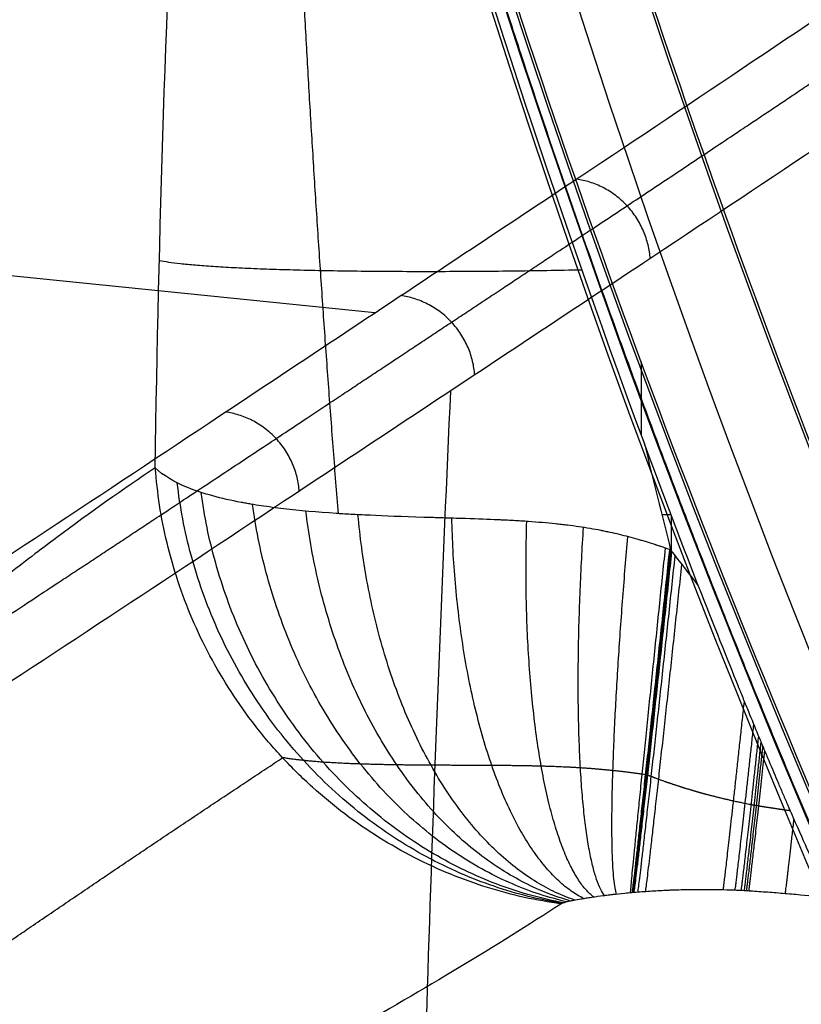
# Model space of a CAD drawing. Header units: millimetres. Extents: x -291 to 291, y -234 to 334.
# Tile 5 of 256: x -235 to -216, y -94 to -71. Entities that reach past the tile are written whole.
import ezdxf

# ---------------------------------------------------------------- set-up
doc = ezdxf.new("R2010")
doc.units = ezdxf.units.MM
doc.layers.add('Layer 01', color=7, linetype='Continuous', true_color=0x000000)

msp = doc.modelspace()

# ---------------------------------------------------------------- linework, layer by layer
at = {"layer": 'Layer 01', "color": 254, "true_color": 0xcad1ee}
for p, q in [((-226.2669477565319, -78.11988578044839, 511.1412915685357), (-248.7526860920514, -75.83504811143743, 511.5341873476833)), ((-219.2781924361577, -82.88549445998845, 419.5656592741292), (-219.49459223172, -82.88549445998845, 419.5656592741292)), ((-219.2708800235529, -83.73967382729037, 419.6118310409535), (-219.2708800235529, -82.9047568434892, 419.5667004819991))]:
    msp.add_line(p, q, dxfattribs=at)
at = {"layer": 'Layer 01', "color": 254, "true_color": 0xcad1ee, "extrusion": (0, -0.05397515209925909, -0.998542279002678)}
msp.add_arc((0, 22.30047663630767, -446.48029243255), 234.5, 90.00000000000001, 270, dxfattribs=at)
at = {"layer": 'Layer 01', "color": 254, "true_color": 0xcad1ee, "extrusion": (0, -0.0539751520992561, -0.9985422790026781)}
msp.add_arc((1.77635683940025e-14, 22.3004766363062, -429.9802924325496), 234.4999999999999, 90.00000000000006, 270.0000000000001, dxfattribs=at)
at = {"layer": 'Layer 01', "color": 254, "true_color": 0xcad1ee, "extrusion": (0, -0.0539751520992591, -0.998542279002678)}
msp.add_arc((0, 22.30047663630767, -413.48029243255), 234.5, 90.00000000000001, 270, dxfattribs=at)
at = {"layer": 'Layer 01', "color": 254, "true_color": 0xcad1ee, "extrusion": (0, -0.0539751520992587, -0.998542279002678)}
msp.add_arc((0, 22.30047663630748, -449.48029243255), 231.5000000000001, 90.00000000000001, 270, dxfattribs=at)
at = {"layer": 'Layer 01', "color": 254, "true_color": 0xcad1ee, "extrusion": (0, 0.053975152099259, 0.998542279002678)}
msp.add_arc((0, 22.30047663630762, 411.48029243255), 232.5, 270, 90, dxfattribs=at)
at = {"layer": 'Layer 01', "color": 254, "true_color": 0xcad1ee, "extrusion": (2.012279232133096e-16, -0.05397515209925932, -0.9985422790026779)}
msp.add_arc((1.190135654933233e-14, 22.30047663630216, -411.4802924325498), 210.0000000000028, 150.0188585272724, 29.98114147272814, dxfattribs=at)
at = {"layer": 'Layer 01', "color": 254, "true_color": 0xcad1ee, "extrusion": (0, -0.05397515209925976, -0.9985422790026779)}
for centre, radius, start, end in [((0, 22.30047663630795, -411.4802924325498), 210, 150.0188585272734, 29.98114147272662), ((0, 22.30047663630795, -413.4802924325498), 208, 150.126089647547, 29.87391035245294)]:
    msp.add_arc(centre, radius, start, end, dxfattribs=at)
at = {"layer": 'Layer 01', "color": 254, "true_color": 0xcad1ee, "extrusion": (9.714451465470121e-17, -0.05397515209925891, -0.998542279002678)}
msp.add_arc((1.203606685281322e-14, 22.30047663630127, -443.48029243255), 208.0000000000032, 150.1260896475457, 29.87391035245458, dxfattribs=at)
at = {"layer": 'Layer 01', "color": 254, "true_color": 0xcad1ee, "extrusion": (0, -0.05397515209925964, -0.9985422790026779)}
msp.add_arc((0, 22.30047663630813, -428.4802924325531), 207.9999999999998, 150.1260896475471, 29.87391035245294, dxfattribs=at)
at = {"layer": 'Layer 01', "color": 254, "true_color": 0xcad1ee, "extrusion": (4.996003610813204e-16, -0.05397515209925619, -0.9985422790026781)}
msp.add_arc((-1.801397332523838e-14, 22.30047663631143, -444.4802924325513), 206.9999999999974, 150.1804973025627, 29.81950269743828, dxfattribs=at)
at = {"layer": 'Layer 01', "color": 254, "true_color": 0xcad1ee, "extrusion": (0, -0.05397515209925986, -0.9985422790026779)}
msp.add_arc((0, 22.30047663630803, -444.4802924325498), 207, 150.180497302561, 29.81950269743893, dxfattribs=at)
at = {"layer": 'Layer 01', "color": 254, "true_color": 0xcad1ee, "extrusion": (-3.816391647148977e-16, 0.05397515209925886, 0.998542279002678)}
msp.add_arc((-3.295574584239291e-14, 22.30047663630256, 413.48029243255), 208.0000000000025, 150.1260896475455, 29.87391035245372, dxfattribs=at)
at = {"layer": 'Layer 01', "color": 254, "true_color": 0xcad1ee, "extrusion": (1.093916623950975e-14, -0.05397515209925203, -0.9985422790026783)}
msp.add_arc((1.173974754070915e-11, 22.30047663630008, -446.4802924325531), 234.5000000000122, 155.0384351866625, 162.6492031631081, dxfattribs=at)
at = {"layer": 'Layer 01', "color": 254, "true_color": 0xcad1ee, "extrusion": (-9.467426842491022e-14, -0.05397515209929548, -0.998542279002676)}
msp.add_arc((1.310284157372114e-11, 22.3004766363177, -449.4802924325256), 231.5000000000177, 155.66084598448, 162.1435914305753, dxfattribs=at)
at = {"layer": 'Layer 01', "color": 254, "true_color": 0xcad1ee, "extrusion": (-2.112230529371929e-12, -0.05397515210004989, -0.9985422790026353)}
msp.add_arc((-3.569408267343e-10, 22.30047663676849, -414.4802924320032), 234.499999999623, 158.8042265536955, 159.6793180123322, dxfattribs=at)
at = {"layer": 'Layer 01', "color": 254, "true_color": 0xcad1ee}
for points, degree in [([(-228.7524959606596, -63.09609714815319, 425.2844560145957), (-242.5721959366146, -71.71182821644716, 483.7959564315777), (-255.906262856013, -80.39561818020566, 542.4077909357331), (-268.733241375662, -89.15047389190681, 601.1243923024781)], 3), ([(-225.2657533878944, -64.9496696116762, 418.7919856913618), (-223.8732779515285, -69.76305044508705, 418.9214806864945), (-222.1338023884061, -75.20517808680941, 419.1505078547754), (-219.9055737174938, -81.21341590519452, 419.4752768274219)], 3), ([(-270.8790691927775, -91.28715001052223, 600.3370378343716), (-258.0559920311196, -82.4807005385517, 541.6170844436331), (-244.7230288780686, -73.74506411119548, 482.9988473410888), (-230.9032486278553, -65.07822066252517, 424.4846087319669)], 3), ([(-231.4458714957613, -81.77593886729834, 428.77787626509), (-231.3631093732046, -76.2119393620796, 427.3471974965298), (-231.1822661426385, -70.64496339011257, 425.9160241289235), (-230.9032486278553, -65.07822066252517, 424.4846087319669)], 3), ([(-219.9850104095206, -79.27169480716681, 451.4170343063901), (-219.9850104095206, -80.13529649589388, 435.4403716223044), (-219.9850104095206, -80.99889818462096, 419.4637089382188)], 2), ([(-225.3012590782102, -105.0119826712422, 521.1176295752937), (-225.1376314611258, -96.66532841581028, 517.7238116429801), (-224.8606062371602, -88.31173440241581, 514.3574411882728), (-224.4726232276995, -79.95668783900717, 511.0183143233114)], 3), ([(-219.9055737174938, -81.21341590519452, 419.4752768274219), (-219.701817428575, -82.0490932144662, 419.5204484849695), (-219.4957577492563, -82.88410956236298, 419.5655844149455), (-219.2873946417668, -83.7184649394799, 419.6106846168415)], 3), ([(-219.2873946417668, -83.7184649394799, 419.6106846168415), (-219.0696012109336, -83.99812962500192, 419.6258015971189), (-218.8528937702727, -84.27785131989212, 419.6409216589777), (-218.636186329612, -84.5575730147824, 419.6560417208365)], 3)]:
    msp.add_open_spline(points, degree=degree, dxfattribs=at)
for points, weights, degree in [([(-230.2919632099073, -63.57008047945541, 424.8510588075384), (-244.2115380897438, -72.25341781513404, 483.7029278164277), (-257.5632656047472, -80.9587842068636, 542.3355934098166), (-270.3312831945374, -89.67883080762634, 600.6965109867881)], [0.8260967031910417, 0.821338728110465, 0.8164785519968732, 0.8115011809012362], 3), ([(-228.2211519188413, -64.94256899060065, 420.2225750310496), (-227.9699207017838, -70.9262167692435, 420.8856350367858), (-227.6071002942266, -76.89771916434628, 421.5484725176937), (-227.1330053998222, -82.85685466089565, 422.2112888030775)], [0.8923647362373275, 0.8923311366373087, 0.8922894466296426, 0.8922395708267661], 3), ([(-214.3222058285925, -94.04987073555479, 436.3488279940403), (-220.5971861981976, -79.93840946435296, 435.5860478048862), (-224.9622142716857, -65.12638584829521, 434.7853994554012)], [0.9982023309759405, 0.9960936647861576, 0.9983111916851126], 2), ([(-219.7696895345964, -76.8383639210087, 490.0010136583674), (-219.8920833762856, -75.18900810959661, 490.2187437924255), (-221.5119417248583, -74.96309165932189, 489.8904421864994)], [0.999999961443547, 0.767939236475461, 1.00000062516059], 2), ([(-231.3478462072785, -76.88151445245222, 427.5194081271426), (-229.4763847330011, -77.26448137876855, 419.6478445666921), (-221.3870760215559, -77.10139885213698, 419.2644884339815)], [0.9999996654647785, 0.7925317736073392, 0.9846654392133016], 2), ([(-223.909076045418, -79.58311092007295, 508.5004742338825), (-224.0339253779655, -77.9366401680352, 508.7170947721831), (-225.65089745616, -77.7109997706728, 508.3886659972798)], [0.9999999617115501, 0.7684706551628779, 0.999999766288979], 2), ([(-228.0468455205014, -82.32772616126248, 526.9990656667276), (-228.1742946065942, -80.68429495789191, 527.2147122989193), (-229.7884856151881, -80.45909840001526, 526.8871657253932)], [1.000000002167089, 0.7690253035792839, 1.000000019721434], 2), ([(-221.8769311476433, -92.07155067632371, 429.440341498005), (-230.7548534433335, -90.8256166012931, 427.5959997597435), (-231.4458714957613, -81.77593886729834, 428.77787626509)], [1, 0.7687019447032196, 1], 2), ([(-221.8504943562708, -92.05748181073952, 429.3424418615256), (-229.9195644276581, -90.71526701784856, 426.4471476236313), (-230.9299119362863, -82.1297287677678, 427.1967421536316)], [0.999992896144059, 0.7850182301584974, 1.000012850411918], 2), ([(-221.8180717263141, -92.0445935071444, 429.2477659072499), (-229.2302735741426, -90.64376385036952, 425.6120622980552), (-230.3652660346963, -82.35675250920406, 426.0103534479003)], [0.9999922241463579, 0.795259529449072, 1.000008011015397], 2), ([(-221.7398793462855, -92.02117137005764, 429.0639858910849), (-228.0270768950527, -90.55294703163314, 424.3492714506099), (-229.1549615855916, -82.63971916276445, 424.2017289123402)], [1.000010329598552, 0.8073525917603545, 1.000002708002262], 2), ([(-221.648419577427, -91.99992046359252, 428.8847606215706), (-226.9440384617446, -90.50060019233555, 423.3866669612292), (-227.8944546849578, -82.79754965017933, 422.857237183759)], [1.000005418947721, 0.8130522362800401, 1.000006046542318], 2), ([(-221.5490532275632, -91.98058226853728, 428.7118482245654), (-225.9619485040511, -90.47362695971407, 422.6330483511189), (-226.6648100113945, -82.88359723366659, 421.8624632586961)], [1.000000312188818, 0.8147194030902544, 1.000017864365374], 2), ([(-221.3347980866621, -91.94500427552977, 428.3745981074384), (-224.2606901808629, -90.4668230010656, 421.5584309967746), (-224.4503555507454, -82.9652248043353, 420.6118317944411)], [1.00000047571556, 0.8112675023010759, 0.9999860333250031], 2), ([(-221.1034729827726, -91.9103465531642, 428.0323145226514), (-222.895252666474, -90.49336166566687, 420.8820647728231), (-222.6834798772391, -83.04214475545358, 419.9995054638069)], [1.000000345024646, 0.8039406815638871, 0.9999908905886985], 2), ([(-220.8505420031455, -91.87520844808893, 427.6740925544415), (-221.8160044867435, -90.53390306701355, 420.4602329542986), (-221.3432697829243, -83.18443585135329, 419.7302728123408)], [1.000007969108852, 0.7961776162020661, 0.9999954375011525], 2), ([(-220.565417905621, -91.84057084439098, 427.2991953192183), (-220.9270111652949, -90.58063935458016, 420.1893549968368), (-220.2968015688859, -83.40042056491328, 419.6278387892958)], [1.000022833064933, 0.7890273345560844, 0.9999982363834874], 2), ([(-220.2359059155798, -91.8088333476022, 426.9141579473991), (-220.1327933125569, -90.63147320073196, 420.0053600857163), (-219.4091099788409, -83.67107383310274, 419.6085980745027)], [0.9999938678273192, 0.7823550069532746, 1.000037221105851], 2), ([(-220.1923587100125, -91.80507736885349, 426.865821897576), (-220.0403656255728, -90.63774303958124, 419.986975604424), (-219.3087334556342, -83.7075926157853, 419.6101107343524)], [0.9999821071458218, 0.7815621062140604, 1.000073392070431], 2), ([(-220.1814992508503, -91.80415393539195, 426.8538449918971), (-220.0193195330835, -90.63963187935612, 419.9850347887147), (-219.2864433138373, -83.71967733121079, 419.6107501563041)], [0.9999830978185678, 0.7814377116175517, 0.9999882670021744], 2), ([(-220.1706151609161, -91.80323221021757, 426.8418630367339), (-220.0086995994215, -90.6406111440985, 419.9841623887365), (-219.2770090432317, -83.73180199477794, 419.611405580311)], [0.9999839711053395, 0.7814140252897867, 1.000034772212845], 2), ([(-220.1487738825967, -91.80139587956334, 426.8178960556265), (-219.9873887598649, -90.64259462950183, 419.982457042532), (-219.2580742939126, -83.75612329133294, 419.612720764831)], [0.9999862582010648, 0.781367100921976, 1.000126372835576], 2), ([(-220.0603748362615, -91.79414168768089, 426.7219290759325), (-219.9011373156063, -90.65081620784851, 419.9764294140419), (-219.1814236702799, -83.85464859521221, 419.6180532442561)], [0.9999978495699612, 0.7811948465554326, 1.000459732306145], 2), ([(-219.8780045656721, -91.78017007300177, 426.5297266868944), (-219.7231651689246, -90.66849358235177, 419.9692335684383), (-219.0231977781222, -84.05833372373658, 419.6290834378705)], [1.000013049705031, 0.7809658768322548, 1.000903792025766], 2), ([(-218.0474304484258, -91.73906944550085, 425.1770085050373), (-217.9545677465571, -91.0723225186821, 421.2430933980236), (-217.5486707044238, -87.29460898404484, 420.0212132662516)], [1.000000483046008, 0.8247974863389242, 0.9304658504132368], 2), ([(-217.7668233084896, -91.74770562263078, 425.0565126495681), (-217.6833151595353, -91.1481223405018, 421.5189059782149), (-217.3261162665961, -87.83797217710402, 420.1785890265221)], [0.9999999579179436, 0.8363794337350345, 0.9177227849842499], 2), ([(-217.6223894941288, -91.75349298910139, 425.0022963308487), (-217.5435799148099, -91.1876450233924, 421.6637346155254), (-217.2112861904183, -88.11591747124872, 420.2757649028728)], [0.9999999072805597, 0.842706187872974, 0.911798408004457], 2), ([(-217.5492046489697, -91.75699742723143, 424.9781519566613), (-217.4728092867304, -91.20865902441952, 421.7386130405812), (-217.153040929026, -88.25666823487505, 420.3298468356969)], [1.000076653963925, 0.8460045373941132, 0.9089874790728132], 2), ([(-217.4965526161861, -91.76018342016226, 424.9646458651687), (-217.4217519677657, -91.22313361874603, 421.7956477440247), (-217.1109800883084, -88.35712725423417, 420.3722732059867)], [1.000006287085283, 0.8485049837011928, 0.9070108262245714], 2), ([(-217.4427398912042, -91.76373561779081, 424.952564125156), (-217.3696111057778, -91.23867557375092, 421.8546512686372), (-217.0679636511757, -88.45981334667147, 420.4176288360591)], [0.999999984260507, 0.8510827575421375, 0.9050815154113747], 2), ([(-232.4787163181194, -98.13092463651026, 471.1279115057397), (-240.0684655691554, -97.07201178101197, 469.587457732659), (-240.8168284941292, -89.35323106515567, 470.5667253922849)], [1.000000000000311, 0.7752575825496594, 0.9999999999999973], 2), ([(-216.5827367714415, -91.82775415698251, 424.801639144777), (-216.5364209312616, -91.4952273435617, 422.8392550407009), (-216.3784840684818, -90.07450250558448, 421.4535178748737)], [1.0000129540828, 0.8973154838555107, 0.8911106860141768], 2)]:
    msp.add_rational_spline(points, weights, degree=degree, dxfattribs=at)
for points, knots in [([(-246.6049243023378, -91.41442396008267, 600.8274786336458), (-243.7712302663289, -89.60816762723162, 588.5994241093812), (-240.9485471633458, -87.80037252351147, 576.3691199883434), (-235.3859002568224, -84.17322234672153, 551.8916117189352), (-232.6418557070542, -82.35443755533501, 539.6452412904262), (-228.5331273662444, -79.62523481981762, 521.2741863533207), (-227.1643603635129, -78.71538750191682, 515.1503360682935), (-224.4231390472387, -76.89620816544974, 502.9033888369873), (-223.0513895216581, -75.9867776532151, 496.7801478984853), (-218.9463039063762, -73.25706584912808, 478.4083487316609), (-216.2262488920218, -71.43492853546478, 466.1570771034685), (-213.5391973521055, -69.60817900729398, 453.8990626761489)], [0, 0, 0, 0, 38.04361075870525, 38.04361075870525, 76.0872215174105, 76.0872215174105, 95.10902689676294, 95.10902689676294, 114.1308322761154, 114.1308322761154, 152.1744430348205, 152.1744430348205, 152.1744430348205, 152.1744430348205]), ([(-211.7946917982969, -71.4888439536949, 454.0007200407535), (-214.4823114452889, -73.31350251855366, 466.2608785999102), (-217.2029585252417, -75.1337902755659, 478.5144211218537), (-221.308954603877, -77.86061747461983, 496.8896399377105), (-222.6810117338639, -78.76907937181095, 503.0140263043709), (-225.4228344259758, -80.58650949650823, 515.2632359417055), (-226.7919105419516, -81.49536303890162, 521.3882302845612), (-230.9016022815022, -84.22121298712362, 539.7627683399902), (-233.6463147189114, -86.03762651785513, 552.0114847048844), (-239.2101408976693, -89.66150480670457, 576.4932673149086), (-242.0333402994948, -91.46826430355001, 588.7255161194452), (-244.8675103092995, -93.27392053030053, 600.9554280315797)], [-152.1983358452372, -152.1983358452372, -152.1983358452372, -152.1983358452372, -114.1487518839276, -114.1487518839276, -95.12395990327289, -95.12395990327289, -76.09916792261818, -76.09916792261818, -38.04958396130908, -38.04958396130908, 0, 0, 0, 0]), ([(-231.4458714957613, -81.77593886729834, 428.77787626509), (-232.201634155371, -82.28212447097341, 432.0883884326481), (-232.9745527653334, -82.82933797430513, 435.4868915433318), (-234.1586372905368, -83.71159769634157, 440.7168543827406), (-234.7568543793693, -84.16808719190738, 443.3648882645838), (-235.4653461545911, -84.72752171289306, 446.5121576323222), (-235.822204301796, -85.01395262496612, 448.1002736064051), (-236.0012825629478, -85.15884621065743, 448.8979528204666), (-236.0909835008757, -85.23171249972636, 449.2976978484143), (-236.1358743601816, -85.26825051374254, 449.4977967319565), (-236.1583298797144, -85.28654573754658, 449.5979027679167), (-236.1679558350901, -85.2943921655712, 449.6408174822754), (-236.1743736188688, -85.29962436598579, 449.6694299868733), (-236.1779722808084, -85.30255876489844, 449.6854743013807), (-236.9026716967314, -85.89357500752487, 452.9165380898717), (-237.6504886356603, -86.52533809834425, 456.2647143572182), (-238.8099212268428, -87.53746437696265, 461.4817854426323), (-239.3990620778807, -88.0596476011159, 464.1390231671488), (-240.102600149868, -88.69704849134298, 467.3244291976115), (-240.4583834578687, -89.02279253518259, 468.9384647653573), (-240.6372739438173, -89.18742504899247, 469.7508167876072), (-240.7269682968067, -89.27018137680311, 470.1583264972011), (-240.771877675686, -89.31166955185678, 470.3624147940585), (-240.7943479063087, -89.33244114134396, 470.4645423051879), (-240.8055869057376, -89.34283381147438, 470.5156269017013), (-240.8104044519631, -89.34728928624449, 470.5375247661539), (-240.8136163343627, -89.35025993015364, 470.5521243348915), (-240.8155195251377, -89.3520202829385, 470.5607753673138), (-241.4870206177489, -89.97315156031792, 473.6131381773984), (-242.2012497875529, -90.6477466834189, 476.8729833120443), (-243.3369777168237, -91.74151391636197, 482.0832883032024), (-243.920933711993, -92.30886560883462, 484.7685760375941), (-244.629968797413, -93.00655850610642, 488.0417430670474), (-244.9913704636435, -93.36434549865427, 489.7134219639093), (-245.1737854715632, -93.54547347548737, 490.5580368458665), (-245.2654206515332, -93.63659600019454, 490.9825383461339), (-245.3113450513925, -93.68229688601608, 491.195337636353), (-245.3343339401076, -93.70518223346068, 491.3018744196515), (-245.3458350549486, -93.71663363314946, 491.3551770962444), (-245.3507655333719, -93.72154324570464, 491.3780284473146), (-245.3540528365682, -93.72481673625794, 491.3932643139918), (-245.3560800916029, -93.72683554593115, 491.4026602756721), (-245.6800348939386, -94.04944871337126, 492.9041452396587), (-246.0280192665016, -94.39787722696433, 494.5200751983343), (-246.5874948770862, -94.96108803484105, 497.1245024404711), (-246.8766063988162, -95.25283532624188, 498.4718493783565), (-247.230200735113, -95.61094580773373, 500.1227621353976), (-247.4110581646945, -95.79443439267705, 500.9679737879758), (-247.5025001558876, -95.88728685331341, 501.3955188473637), (-247.5484742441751, -95.93399010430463, 501.6105262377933), (-247.571524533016, -95.95741098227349, 501.7183386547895), (-247.5830654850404, -95.96913873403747, 501.77232204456), (-247.5888399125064, -95.9750069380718, 501.7993330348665), (-247.5917281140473, -95.97794212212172, 501.8128433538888), (-247.5929661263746, -95.97920029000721, 501.8186345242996), (-247.5937915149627, -95.98003912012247, 501.8224955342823), (-247.5945511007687, -95.98081108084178, 501.8260487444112), (-247.6620712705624, -96.04943143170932, 502.1418967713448), (-247.8814469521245, -96.2726694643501, 503.1677518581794), (-248.4367871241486, -96.83941396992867, 505.7723801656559), (-248.6595901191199, -97.06697469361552, 506.818235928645), (-249.0499198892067, -97.46624773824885, 508.6535839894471), (-249.2591139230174, -97.6803670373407, 509.6378996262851), (-249.5276122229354, -97.9555073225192, 510.9029167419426), (-249.6679552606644, -98.09940958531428, 511.5645911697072), (-249.7396482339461, -98.17294355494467, 511.9027203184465), (-249.7758748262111, -98.21010622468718, 512.0736079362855), (-249.7940831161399, -98.22878647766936, 512.159507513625), (-249.803211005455, -98.23815133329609, 512.2025712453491), (-249.8071280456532, -98.24217014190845, 512.2210515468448), (-249.8097405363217, -98.24485052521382, 512.2333771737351), (-249.8114558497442, -98.24661043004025, 512.2414700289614), (-250.73280070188, -99.19191137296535, 516.5884033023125), (-251.5569467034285, -100.0380847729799, 520.4978887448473), (-252.6525411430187, -101.1603623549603, 525.7114175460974), (-252.9942927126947, -101.5099575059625, 527.3408127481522), (-253.47214610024, -101.9976410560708, 529.6221421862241), (-253.7023784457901, -102.2323054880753, 530.7221162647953), (-253.9558452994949, -102.4900278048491, 531.9341927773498), (-254.0788033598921, -102.6148766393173, 532.5224223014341), (-254.1393396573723, -102.6762980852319, 532.812084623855), (-254.1693722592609, -102.7067580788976, 532.9558026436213), (-254.1843296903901, -102.7219253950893, 533.0273833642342), (-254.1917936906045, -102.7294933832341, 533.0631041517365), (-254.1955220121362, -102.7332734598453, 533.0809471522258), (-254.1971190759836, -102.7348926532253, 533.0885904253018), (-254.198183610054, -102.7359719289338, 533.0936851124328), (-254.1984672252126, -102.7362594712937, 533.0950424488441), (-254.9986398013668, -103.5474993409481, 536.9245534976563), (-255.7595155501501, -104.3109344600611, 540.5782335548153), (-256.8446517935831, -105.3857090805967, 545.8002406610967), (-257.373172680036, -105.9055018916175, 548.3466166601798), (-257.965516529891, -106.4811672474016, 551.20421661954), (-258.2556600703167, -106.7613138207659, 552.6047149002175), (-258.3992293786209, -106.8994660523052, 553.297887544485), (-258.4706389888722, -106.9680619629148, 553.6427046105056), (-258.5062501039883, -107.0022398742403, 553.8146708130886), (-258.5240322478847, -107.0192988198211, 553.9005433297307), (-258.5316481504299, -107.026603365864, 553.937322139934), (-258.5367243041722, -107.0314716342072, 553.9618360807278), (-258.5388162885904, -107.0334778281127, 553.9719388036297), (-259.3053181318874, -107.7684800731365, 557.6735917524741), (-260.0472830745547, -108.4641584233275, 561.262252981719), (-261.1289866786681, -109.4530857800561, 566.4971104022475), (-261.6620259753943, -109.9339019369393, 569.0775058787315), (-262.2704548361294, -110.4709941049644, 572.0231079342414), (-262.5713331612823, -110.7335780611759, 573.4796880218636), (-262.7209415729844, -110.8633798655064, 574.2039220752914), (-262.7955384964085, -110.927908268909, 574.5650250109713), (-262.8327851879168, -110.9600793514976, 574.7453229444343), (-262.851395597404, -110.9761416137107, 574.8354085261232), (-262.8593687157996, -110.9830204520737, 574.874003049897), (-262.8646835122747, -110.9876052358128, 574.8997297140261), (-262.867055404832, -110.9896511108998, 574.9112110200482), (-264.3762912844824, -112.2912582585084, 582.2167570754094), (-265.8241842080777, -113.4476002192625, 589.2191544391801), (-267.218419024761, -114.4617591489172, 595.9315521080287)], [0, 0, 0, 0, 10.87939606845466, 10.87939606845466, 16.31909410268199, 19.03894311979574, 20.3988676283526, 21.07882988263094, 21.41881100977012, 21.58880157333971, 21.6737968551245, 21.71629449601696, 21.71629449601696, 21.75879213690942, 21.75879213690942, 32.63818820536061, 32.63818820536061, 38.07788623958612, 40.79773525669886, 42.15765976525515, 42.83762201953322, 43.17760314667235, 43.3475937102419, 43.43258899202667, 43.47508663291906, 43.49633545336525, 43.49633545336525, 43.51758427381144, 43.51758427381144, 54.3969803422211, 54.3969803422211, 59.83667837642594, 62.55652739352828, 63.91645190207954, 64.59641415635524, 64.93639528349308, 65.10638584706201, 65.19138112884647, 65.23387876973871, 65.25512759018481, 65.25512759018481, 65.27637641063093, 65.27637641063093, 70.71607444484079, 70.71607444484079, 73.4359234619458, 74.7958479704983, 75.47581022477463, 75.81579135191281, 75.98578191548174, 76.07077719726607, 76.11327483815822, 76.13452365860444, 76.14514806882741, 76.15046027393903, 76.15046027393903, 76.15577247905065, 76.15577247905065, 81.59547051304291, 81.59547051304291, 84.31531953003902, 84.31531953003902, 85.67524403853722, 86.3552062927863, 86.69518741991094, 86.86517798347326, 86.95017326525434, 86.99267090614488, 87.01391972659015, 87.02454413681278, 87.02454413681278, 87.03516854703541, 87.03516854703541, 97.91456461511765, 97.91456461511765, 103.3542626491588, 103.3542626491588, 106.0741116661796, 107.4340361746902, 108.1139984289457, 108.4539795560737, 108.6239701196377, 108.7089654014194, 108.7514630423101, 108.7727118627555, 108.7833362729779, 108.7833362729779, 108.7939606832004, 108.7939606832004, 119.6733567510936, 119.6733567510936, 125.11305478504, 127.8329038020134, 129.1928283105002, 129.8727905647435, 130.2127716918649, 130.3827622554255, 130.4677575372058, 130.5102551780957, 130.5102551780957, 130.5527528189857, 130.5527528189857, 141.4321488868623, 141.4321488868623, 146.8718469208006, 149.5916959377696, 150.9516204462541, 151.6315827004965, 151.9715638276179, 152.1415543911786, 152.2265496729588, 152.2690473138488, 152.2690473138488, 152.3115449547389, 152.3115449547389, 174.0703370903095, 174.0703370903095, 174.0703370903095, 174.0703370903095]), ([(-219.2873946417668, -83.7184649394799, 419.6106846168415), (-219.2898328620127, -83.71432212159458, 419.6104606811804), (-219.3219863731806, -83.70151846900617, 419.6096788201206), (-219.4149592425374, -83.6689495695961, 419.6084988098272), (-219.4534097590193, -83.65586487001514, 419.6081210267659), (-219.5223030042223, -83.63287651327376, 419.6078369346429), (-219.5595541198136, -83.62054189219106, 419.6077671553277), (-219.6079285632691, -83.60467537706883, 419.6078862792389), (-219.6333453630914, -83.59637232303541, 419.6080065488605), (-219.6445018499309, -83.59273454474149, 419.6080722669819), (-219.6519980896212, -83.59029172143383, 419.6081193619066), (-219.6574740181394, -83.58850863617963, 419.6081565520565), (-219.7270442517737, -83.56586404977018, 419.6086481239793), (-219.8271779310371, -83.5342126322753, 419.6100999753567), (-219.9421386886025, -83.4995429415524, 419.6130336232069), (-219.9910079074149, -83.48516879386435, 419.6145512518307), (-220.0234984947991, -83.47569372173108, 419.6156202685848), (-220.0376020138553, -83.47161104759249, 419.616106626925), (-220.2018852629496, -83.42453364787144, 419.6221209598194), (-220.4212900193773, -83.36677099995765, 419.6338292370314), (-220.6778856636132, -83.30814824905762, 419.6543086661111), (-220.8063354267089, -83.2810290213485, 419.6663001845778), (-220.8705977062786, -83.26801748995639, 419.6727397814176), (-220.8981466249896, -83.2625585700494, 419.6755953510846), (-220.9165143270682, -83.25894539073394, 419.677520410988), (-220.9245049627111, -83.25738330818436, 419.6783657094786), (-221.1009598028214, -83.22318023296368, 419.6972665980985), (-221.2733137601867, -83.1941152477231, 419.7191906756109), (-221.5411946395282, -83.1551380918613, 419.7596783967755), (-221.6774706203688, -83.13680443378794, 419.7818250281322), (-221.8172166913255, -83.12018871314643, 419.8071091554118), (-221.9111465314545, -83.10949161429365, 419.8246953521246), (-221.9569440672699, -83.10449451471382, 419.8335435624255), (-222.2033351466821, -83.07884056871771, 419.8827916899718), (-222.4162622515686, -83.06071587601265, 419.9305338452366), (-222.7586646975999, -83.03688038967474, 420.0188218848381), (-222.8766279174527, -83.0294932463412, 420.0510377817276), (-223.0591587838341, -83.01921337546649, 420.1041246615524), (-223.1518199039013, -83.01427359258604, 420.1318594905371), (-223.2623230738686, -83.0088522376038, 420.1664356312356), (-223.318168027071, -83.00622587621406, 420.1842955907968), (-223.3422280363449, -83.00511823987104, 420.1920742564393), (-223.3582960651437, -83.0043837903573, 420.1972878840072), (-223.3679180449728, -83.00394763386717, 420.2004230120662), (-223.5820234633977, -82.99430048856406, 420.2703955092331), (-223.8324411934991, -82.9851545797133, 420.3582523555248), (-224.2682032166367, -82.97088087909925, 420.533162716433), (-224.4234454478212, -82.96602678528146, 420.5987003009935), (-224.6703652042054, -82.95845805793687, 420.7098721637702), (-224.7550110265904, -82.95588696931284, 420.7490760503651), (-224.8853376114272, -82.95193792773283, 420.8113721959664), (-224.9513399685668, -82.94994028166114, 420.8433930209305), (-225.0297736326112, -82.94756457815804, 420.8823387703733), (-225.069343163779, -82.94636484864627, 420.9022163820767), (-225.0892154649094, -82.94576193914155, 420.9122573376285), (-225.0977508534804, -82.94550288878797, 420.9165825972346), (-225.1034452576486, -82.9453300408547, 420.9194710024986), (-225.1051799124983, -82.9452773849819, 420.9203511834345), (-225.6167891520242, -82.92974397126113, 421.1803607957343), (-226.037062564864, -82.91324938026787, 421.4372795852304), (-226.5492737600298, -82.88964575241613, 421.7794344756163), (-226.7004082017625, -82.8819608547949, 421.886464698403), (-226.8996928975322, -82.87097808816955, 422.0328675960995), (-226.9615516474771, -82.8674073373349, 422.0793221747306), (-227.0477227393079, -82.86221475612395, 422.1451249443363), (-227.0891538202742, -82.85965929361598, 422.1770574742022), (-227.1346439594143, -82.85675494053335, 422.2125473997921), (-227.1566834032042, -82.85532266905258, 422.229843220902), (-227.1675274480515, -82.85461158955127, 422.2383778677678), (-227.172905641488, -82.85425732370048, 422.242616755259), (-227.1752011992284, -82.85410576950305, 422.2444273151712), (-227.1767294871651, -82.85400479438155, 422.2456329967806), (-227.1764994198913, -82.85402005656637, 422.2454512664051), (-227.6275935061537, -82.8241706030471, 422.6014923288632), (-228.0393432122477, -82.78722446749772, 422.9766905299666), (-228.5989057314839, -82.72175419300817, 423.5546263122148), (-228.7758013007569, -82.69825707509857, 423.7498045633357), (-229.0269131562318, -82.66060509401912, 424.0445613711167), (-229.1489151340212, -82.64117757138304, 424.1924391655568), (-229.285114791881, -82.61748246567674, 424.365465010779), (-229.351693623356, -82.6053803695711, 424.4520588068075), (-229.3846044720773, -82.59926604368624, 424.4953704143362), (-229.4009654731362, -82.59619310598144, 424.5170292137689), (-229.4091223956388, -82.59465269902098, 424.5278592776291), (-229.4126131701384, -82.5939916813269, 424.5325008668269), (-229.414939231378, -82.5935508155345, 424.5355952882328), (-229.4153857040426, -82.5934662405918, 424.536189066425), (-229.8980075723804, -82.50182728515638, 425.1788652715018), (-230.3170334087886, -82.38752998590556, 425.8686527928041), (-231.0001645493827, -82.1143929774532, 427.299480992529), (-231.2641276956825, -81.95557083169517, 428.0401265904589), (-231.4458714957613, -81.77593886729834, 428.77787626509)], [0, 0, 0, 0, 0.5192261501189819, 0.5192261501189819, 0.778839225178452, 0.778839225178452, 0.908645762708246, 0.9735490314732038, 1.006000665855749, 1.022226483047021, 1.022226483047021, 1.038452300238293, 1.038452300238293, 1.557678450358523, 1.817291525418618, 1.947098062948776, 1.947098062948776, 2.076904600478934, 2.076904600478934, 3.115356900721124, 3.634583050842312, 3.894196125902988, 4.024002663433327, 4.088905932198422, 4.088905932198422, 4.153809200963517, 4.153809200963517, 5.192261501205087, 5.192261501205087, 5.711487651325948, 5.971100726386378, 5.971100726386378, 6.230713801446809, 6.230713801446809, 7.269166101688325, 7.269166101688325, 7.788392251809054, 7.788392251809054, 8.048005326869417, 8.177811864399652, 8.242715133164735, 8.275166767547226, 8.275166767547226, 8.307618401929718, 8.307618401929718, 9.346070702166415, 9.346070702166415, 9.865296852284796, 9.865296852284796, 10.12490992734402, 10.12490992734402, 10.2547164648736, 10.31961973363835, 10.3520713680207, 10.36829718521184, 10.37641009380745, 10.37641009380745, 10.38452300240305, 10.38452300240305, 11.42297530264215, 11.42297530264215, 11.94220145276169, 11.94220145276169, 12.20181452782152, 12.20181452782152, 12.33162106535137, 12.39652433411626, 12.42897596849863, 12.44520178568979, 12.45331469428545, 12.45737114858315, 12.45737114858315, 12.46142760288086, 12.46142760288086, 13.49987990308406, 13.49987990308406, 14.01910605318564, 14.01910605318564, 14.27871912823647, 14.40852566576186, 14.47342893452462, 14.505880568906, 14.52210638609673, 14.5302192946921, 14.53427574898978, 14.53427574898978, 14.53833220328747, 14.53833220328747, 15.57678450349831, 15.57678450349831, 16.61523680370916, 16.61523680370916, 16.61523680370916, 16.61523680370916]), ([(-218.636186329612, -84.5575730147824, 419.6560417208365), (-218.271215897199, -85.49735687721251, 419.7068418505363), (-217.9561586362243, -86.28829538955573, 419.8004545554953), (-217.6937141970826, -86.93722710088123, 419.9380441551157), (-217.6905950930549, -86.94493836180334, 419.9396857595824), (-217.6854481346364, -86.95766027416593, 419.9424096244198), (-217.677734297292, -86.97672331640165, 419.9465110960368), (-217.6597815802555, -87.02106497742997, 419.9561909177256), (-217.6240613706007, -87.10919332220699, 419.9759894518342), (-217.5533640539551, -87.28323094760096, 420.0173421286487), (-217.4149592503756, -87.62243663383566, 420.1070702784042), (-217.3015109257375, -87.89800211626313, 420.1960204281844), (-217.2099124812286, -88.11922946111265, 420.2768359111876), (-217.1905708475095, -88.16586673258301, 420.2945278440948), (-217.1528824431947, -88.2565858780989, 420.3302884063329), (-217.0963227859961, -88.39250100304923, 420.3858347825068), (-216.9641615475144, -88.7084911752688, 420.5287817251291), (-216.8505592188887, -88.97737695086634, 420.6741740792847), (-216.7367456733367, -89.24495426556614, 420.8348107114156), (-216.6984246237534, -89.33472766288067, 420.8916541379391), (-216.6242954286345, -89.50776558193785, 421.0073285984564), (-216.5152382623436, -89.76139732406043, 421.1861259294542), (-216.4126529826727, -89.9972786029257, 421.3807815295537), (-216.2162638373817, -90.44543574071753, 421.7912404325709), (-216.097050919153, -90.71273502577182, 422.0930767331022), (-215.9765074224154, -90.97820297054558, 422.4643730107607), (-215.9623988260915, -91.00919283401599, 422.5089407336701), (-215.9356432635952, -91.06779611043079, 422.5958004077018), (-215.8962574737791, -91.15381833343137, 422.7271267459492), (-215.8096066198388, -91.34136489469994, 423.0408130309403), (-215.7443877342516, -91.47956142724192, 423.3221307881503), (-215.6852663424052, -91.60274567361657, 423.6117458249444), (-215.6660361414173, -91.64241642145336, 423.7125045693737), (-215.6306181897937, -91.71465057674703, 423.9122821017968), (-215.581015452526, -91.81450584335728, 424.2144289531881), (-215.5420279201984, -91.88889134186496, 424.5240184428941), (-215.5207823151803, -91.92717381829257, 424.7337199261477)], [-10.28785704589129, -10.28785704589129, -10.28785704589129, -10.28785704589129, -7.715892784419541, -7.715892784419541, -7.69579931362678, -7.69579931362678, -7.675705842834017, -7.635518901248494, -7.555145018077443, -7.394397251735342, -7.072901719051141, -6.429910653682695, -6.429910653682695, -6.269162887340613, -6.269162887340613, -6.108415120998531, -5.786919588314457, -5.143928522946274, -5.143928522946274, -4.822432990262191, -4.822432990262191, -4.500937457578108, -3.857946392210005, -3.857946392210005, -2.5719642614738, -2.5719642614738, -2.411216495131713, -2.411216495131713, -2.250468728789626, -1.928973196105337, -1.285982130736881, -1.285982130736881, -0.9644865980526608, -0.9644865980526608, -0.6429910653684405, 0, 0, 0, 0]), ([(-215.5207823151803, -91.92717381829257, 424.7337199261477), (-215.7875411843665, -91.89917512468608, 424.7331902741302), (-216.1926390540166, -91.86018736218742, 424.7529190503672), (-216.6051762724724, -91.82571501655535, 424.8034327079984), (-216.8126847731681, -91.80923141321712, 424.83382035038), (-216.883277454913, -91.80377352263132, 424.8450285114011), (-217.018138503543, -91.79360389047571, 424.8679363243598), (-217.153848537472, -91.78361998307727, 424.8924407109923), (-217.2912565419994, -91.77400752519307, 424.9201382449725), (-217.3949492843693, -91.7669374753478, 424.9421088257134), (-217.4293184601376, -91.76462423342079, 424.9495663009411), (-217.4974343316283, -91.76009653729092, 424.9646770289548), (-217.5257431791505, -91.75827003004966, 424.9712780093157), (-217.581029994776, -91.75526645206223, 424.9874469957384), (-217.6062132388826, -91.75418586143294, 424.9964841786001), (-217.6524537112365, -91.75220395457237, 425.0130908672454), (-217.6754714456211, -91.75125106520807, 425.0215532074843), (-217.7442171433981, -91.74850658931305, 425.0474172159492), (-217.7889644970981, -91.74685584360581, 425.0650413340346), (-218.0104980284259, -91.73930909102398, 425.1559328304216), (-218.1839484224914, -91.73545671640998, 425.2390552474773), (-218.3748316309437, -91.73358095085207, 425.3442783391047), (-218.3923421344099, -91.73343658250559, 425.3540919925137), (-218.4309829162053, -91.73316768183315, 425.3760368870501), (-218.4888651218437, -91.73284821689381, 425.4093940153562), (-218.6233708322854, -91.7326900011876, 425.4903058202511), (-218.890171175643, -91.73472237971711, 425.6644434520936), (-219.1150667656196, -91.74049094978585, 425.8348140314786), (-219.2725778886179, -91.74647843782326, 425.9654616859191), (-219.2786260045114, -91.74671353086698, 425.9705084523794), (-219.2939586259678, -91.74731711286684, 425.9833467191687), (-219.3169767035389, -91.74823876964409, 426.0027104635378), (-219.3708195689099, -91.75050328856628, 426.0486369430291), (-219.4790413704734, -91.755488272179, 426.1434675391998), (-219.6976292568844, -91.7672820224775, 426.3450392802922), (-219.8886662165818, -91.78051743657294, 426.5382331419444), (-220.1466496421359, -91.80094375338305, 426.8139743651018), (-220.2651636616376, -91.81110443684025, 426.9451652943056), (-220.4762520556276, -91.83092621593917, 427.1888604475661), (-220.5696571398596, -91.84065308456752, 427.302252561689), (-220.6610813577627, -91.85138878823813, 427.4203062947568), (-220.6688613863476, -91.85231317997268, 427.4304152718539), (-220.6870719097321, -91.85449480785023, 427.4541813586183), (-220.7146599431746, -91.85783162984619, 427.4903705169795), (-220.7809377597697, -91.86606820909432, 427.5785920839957), (-220.9211163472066, -91.88434401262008, 427.7701560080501), (-221.0543373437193, -91.90309923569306, 427.9602750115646), (-221.1726147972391, -91.92044539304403, 428.1331082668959), (-221.1941394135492, -91.92363150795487, 428.1647320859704), (-221.237275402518, -91.930075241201, 428.2284483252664), (-221.2999352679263, -91.93952922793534, 428.3215484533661), (-221.4318327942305, -91.96010723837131, 428.5214624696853), (-221.5203584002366, -91.97520617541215, 428.6631265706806), (-221.569977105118, -91.98442282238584, 428.746912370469), (-221.5735297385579, -91.98508517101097, 428.7529255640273), (-221.5785424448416, -91.98602607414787, 428.7614469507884), (-221.5860179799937, -91.98743669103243, 428.7741982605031), (-221.603156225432, -91.99072296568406, 428.8037359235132), (-221.636214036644, -91.99727485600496, 428.8619496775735), (-221.697454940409, -92.0102960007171, 428.9749308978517), (-221.8004378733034, -92.03600774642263, 429.1871081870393), (-221.8552823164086, -92.05747973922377, 429.3453427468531), (-221.8769311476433, -92.07155067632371, 429.440341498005)], [-8.453758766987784, -8.453758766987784, -8.453758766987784, -8.453758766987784, -7.925398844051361, -7.661218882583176, -7.661218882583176, -7.529128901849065, -7.529128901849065, -7.397038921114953, -7.264948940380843, -7.264948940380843, -7.198903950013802, -7.198903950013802, -7.132858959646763, -7.132858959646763, -7.066813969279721, -7.066813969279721, -7.000768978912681, -7.000768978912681, -6.868678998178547, -6.868678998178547, -6.340319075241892, -6.340319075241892, -6.274274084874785, -6.274274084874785, -6.208229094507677, -6.076139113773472, -5.811959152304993, -5.283599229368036, -5.283599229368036, -5.250576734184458, -5.250576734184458, -5.217554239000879, -5.151509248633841, -5.019419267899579, -4.755239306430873, -4.226879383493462, -4.226879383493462, -3.698519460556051, -3.698519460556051, -3.170159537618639, -3.170159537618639, -3.104114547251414, -3.104114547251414, -3.038069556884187, -2.905979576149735, -2.641799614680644, -2.113439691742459, -2.113439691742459, -1.981349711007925, -1.981349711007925, -1.849259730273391, -1.585079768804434, -1.056719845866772, -1.056719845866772, -1.040208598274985, -1.040208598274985, -1.023697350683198, -0.9906748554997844, -0.9246298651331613, -0.7925398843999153, -0.52835992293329, 0, 0, 0, 0]), ([(-221.8769311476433, -92.07155067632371, 429.440341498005), (-223.3822825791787, -93.04680753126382, 436.0276695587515), (-225.073775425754, -94.06715250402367, 442.9904486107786), (-226.9550769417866, -95.13466651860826, 450.34301113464), (-226.9577584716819, -95.13618793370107, 450.3534901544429), (-226.9641097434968, -95.13979115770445, 450.3783083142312), (-226.973639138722, -95.14519687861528, 450.4155422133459), (-226.9958918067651, -95.15781642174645, 450.5024679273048), (-227.0404667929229, -95.18308028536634, 450.6765058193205), (-227.129895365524, -95.23370712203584, 451.0253274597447), (-227.3098669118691, -95.33535723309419, 451.7259541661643), (-227.6742676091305, -95.54024320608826, 453.1391412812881), (-228.4208994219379, -95.95635815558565, 456.0132503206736), (-229.9854847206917, -96.81396006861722, 461.9524076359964), (-231.4488235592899, -97.59254230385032, 467.3704383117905), (-232.4807346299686, -98.13197972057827, 471.1352751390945), (-232.4818480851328, -98.13256176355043, 471.13933735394), (-232.4849740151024, -98.13419577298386, 471.1507415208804), (-232.4896638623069, -98.13664721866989, 471.1678508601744), (-232.5006135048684, -98.14237027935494, 471.2077942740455), (-232.5225394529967, -98.15382848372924, 471.2877675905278), (-232.5664980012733, -98.17679322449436, 471.4480601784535), (-232.6548417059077, -98.2229160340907, 471.7700291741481), (-232.8332355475, -98.31593496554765, 472.4195024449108), (-233.1968489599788, -98.50506607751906, 473.7405901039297), (-233.9513787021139, -98.89570129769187, 476.4713298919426), (-235.5696498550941, -99.72646372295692, 482.2870673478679), (-237.1439594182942, -100.5233892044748, 487.8792843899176), (-238.2778142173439, -101.0929366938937, 491.8812442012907), (-238.2781104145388, -101.0930854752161, 491.8822896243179), (-238.2795135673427, -101.0937902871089, 491.8872420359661), (-238.2816190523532, -101.0948478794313, 491.8946732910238), (-238.2865371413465, -101.0973182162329, 491.9120313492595), (-238.2963944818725, -101.1022693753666, 491.9468213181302), (-238.3161938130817, -101.1122136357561, 492.0166966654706), (-238.3561310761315, -101.1322699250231, 492.1576289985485), (-238.4373600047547, -101.17305357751, 492.4442202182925), (-238.6052354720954, -101.2573051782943, 493.0363088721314), (-238.9626568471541, -101.4365455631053, 494.2961110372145), (-239.7641813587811, -101.8379750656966, 497.1182147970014), (-240.5997996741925, -102.2556838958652, 500.0557313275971), (-241.225355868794, -102.5680949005, 502.253101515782), (-241.2284684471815, -102.569649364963, 502.2640349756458), (-241.234010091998, -102.5724169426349, 502.2835009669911), (-241.2423175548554, -102.5765658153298, 502.3126824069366), (-241.2616666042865, -102.5862290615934, 502.3806496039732), (-241.3002245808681, -102.6054857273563, 502.5160926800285), (-241.3767800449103, -102.6437197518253, 502.7850135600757), (-241.5276490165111, -102.7190705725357, 503.3149942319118), (-241.8204191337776, -102.8653033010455, 504.3435112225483), (-242.3700880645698, -103.1398931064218, 506.2747677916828), (-243.325940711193, -103.6175701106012, 509.634171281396), (-243.8992683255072, -103.9044316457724, 511.6511863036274), (-244.1726976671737, -104.0414616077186, 512.6144189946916), (-244.1744068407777, -104.0423181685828, 512.6204400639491), (-244.1766487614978, -104.0434417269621, 512.6283379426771), (-244.1800113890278, -104.0451269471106, 512.6401839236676), (-244.1878557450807, -104.0490583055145, 512.6678186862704), (-244.2035373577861, -104.0569177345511, 512.7230647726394), (-244.2348721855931, -104.0726234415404, 512.8334631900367), (-244.2974282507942, -104.1039822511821, 513.0538850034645), (-244.4220860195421, -104.1664894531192, 513.4932285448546), (-244.669584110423, -104.2906621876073, 514.3659152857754), (-245.1573105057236, -104.5356409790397, 516.0872874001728), (-246.1036841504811, -105.0121318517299, 519.4340261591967), (-247.8801148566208, -105.9112467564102, 525.7434817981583), (-249.2033698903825, -106.5895735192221, 530.4932634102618), (-249.9984676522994, -107.0015530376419, 533.3728095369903), (-250.0009666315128, -107.0028479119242, 533.3818600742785), (-250.0050149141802, -107.0049456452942, 533.3965221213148), (-250.0110867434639, -107.0080920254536, 533.4185135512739), (-250.0252501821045, -107.0154320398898, 533.4698154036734), (-250.0535604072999, -107.0301059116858, 533.5723731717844), (-250.1101142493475, -107.0594290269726, 533.7773049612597), (-250.2229555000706, -107.1179767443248, 534.1864335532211), (-250.4475722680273, -107.2346781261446, 535.0017507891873), (-250.8925428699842, -107.4665046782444, 536.6206254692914), (-251.7654323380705, -107.9238529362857, 539.8113356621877), (-253.4430043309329, -108.8133300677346, 546.0045993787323), (-254.7639969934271, -109.5325058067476, 550.9905568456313), (-255.5959286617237, -109.994539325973, 554.1835953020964), (-255.6001295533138, -109.9968725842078, 554.1997198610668), (-255.6075656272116, -110.0010031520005, 554.2282647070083), (-255.6187178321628, -110.0071985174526, 554.2710779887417), (-255.6447263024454, -110.0216509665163, 554.3709477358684), (-255.6966898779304, -110.0505422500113, 554.5705755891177), (-255.8004035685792, -110.1082703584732, 554.9693847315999), (-256.0069771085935, -110.223508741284, 555.765216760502), (-256.4167088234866, -110.4531141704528, 557.3497357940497), (-257.2225107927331, -110.9088396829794, 560.4901937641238), (-258.7794688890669, -111.8063493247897, 566.6567893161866), (-260.0203258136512, -112.551743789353, 571.746464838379), (-260.8089975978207, -113.0399510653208, 575.0653947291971), (-260.8126613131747, -113.0422192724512, 575.0808141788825), (-260.8193919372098, -113.0463868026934, 575.1091447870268), (-260.8294860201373, -113.0526377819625, 575.1516377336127), (-260.8530259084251, -113.0672211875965, 575.2507671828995), (-260.9000537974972, -113.0963791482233, 575.4489430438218), (-260.9939020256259, -113.1546596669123, 575.8449626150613), (-261.1807682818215, -113.2710790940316, 576.6356731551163), (-261.551179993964, -113.5033515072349, 578.2117798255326), (-262.2787202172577, -113.9656305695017, 581.342735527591), (-263.6806678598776, -114.8811256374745, 587.5196163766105), (-264.7912524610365, -115.6502990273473, 592.6683190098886), (-265.4911600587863, -116.1561761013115, 596.0360022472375)], [-173.9203830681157, -173.9203830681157, -173.9203830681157, -173.9203830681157, -152.1803351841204, -152.1803351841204, -152.137874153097, -152.137874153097, -152.0954131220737, -152.0104910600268, -151.840646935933, -151.500958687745, -150.8215821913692, -149.4628291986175, -146.7453232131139, -141.3103112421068, -130.4402873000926, -130.4402873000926, -130.4190567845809, -130.4190567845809, -130.3978262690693, -130.3553652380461, -130.2704431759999, -130.1005990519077, -129.760910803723, -129.0815343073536, -127.7227813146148, -125.0052753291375, -119.5702633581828, -108.7002394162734, -108.7002394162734, -108.6896241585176, -108.6896241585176, -108.6790089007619, -108.6577783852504, -108.6153173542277, -108.5303952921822, -108.3605511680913, -108.0208629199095, -107.3414864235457, -105.9827334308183, -103.2652274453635, -97.83021547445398, -97.83021547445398, -97.80898495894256, -97.80898495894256, -97.78775444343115, -97.74529341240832, -97.66037135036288, -97.4905272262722, -97.15083897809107, -96.47146248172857, -95.11270948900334, -92.3952035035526, -86.96019153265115, -86.96019153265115, -86.94957627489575, -86.94957627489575, -86.93896101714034, -86.91773050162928, -86.87526947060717, -86.79034740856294, -86.62050328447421, -86.280815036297, -85.60143853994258, -84.24268554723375, -81.52517956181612, -76.09016759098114, -65.22014364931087, -65.22014364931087, -65.19891313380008, -65.19891313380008, -65.17768261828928, -65.13522158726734, -65.05029952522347, -64.88045540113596, -64.54076715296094, -63.86139065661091, -62.50263766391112, -59.7851316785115, -54.35011970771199, -43.48009576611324, -43.48009576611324, -43.43763473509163, -43.43763473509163, -43.39517370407, -43.31025164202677, -43.14040751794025, -42.80071926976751, -42.12134277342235, -40.76258978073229, -38.04508379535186, -32.61007182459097, -21.74004788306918, -21.74004788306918, -21.69758685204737, -21.69758685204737, -21.65512582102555, -21.57020375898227, -21.40035963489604, -21.06067138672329, -20.38129489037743, -19.02254189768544, -16.30503591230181, -10.87002394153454, 0, 0, 0, 0])]:
    msp.add_open_spline(points, degree=3, knots=knots, dxfattribs=at)
for points, weights, knots in [([(-245.4170046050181, -92.03769627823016, 601.0106975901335), (-242.5629994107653, -90.21900157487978, 588.6963115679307), (-239.7195095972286, -88.39851805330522, 576.3770433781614), (-234.1167836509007, -84.74676157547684, 551.7246409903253), (-231.3528612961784, -82.91592601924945, 539.3909240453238), (-227.2148651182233, -80.16942605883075, 520.8941651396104), (-225.836196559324, -79.25374617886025, 514.7282167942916), (-223.0751448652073, -77.42276599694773, 502.3965982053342), (-221.6935151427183, -76.50739425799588, 496.2306327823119), (-217.6248373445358, -73.80318062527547, 478.0229280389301), (-214.9512672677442, -72.01257172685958, 465.9792288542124), (-212.3096599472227, -70.21808868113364, 453.9320294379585)], [0.8854237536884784, 0.8853577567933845, 0.8852485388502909, 0.8849360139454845, 0.8847180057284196, 0.8844099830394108, 0.8843191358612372, 0.8841513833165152, 0.884060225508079, 0.8837931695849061, 0.8836204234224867, 0.8834333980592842], [9.237076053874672e-14, 9.237076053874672e-14, 9.237076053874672e-14, 9.237076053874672e-14, 38.31371604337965, 38.31371604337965, 76.6274320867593, 76.6274320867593, 95.78429010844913, 95.78429010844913, 114.9411481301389, 114.9411481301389, 152.3387648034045, 152.3387648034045, 152.3387648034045, 152.3387648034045]), ([(-266.628950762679, -115.594507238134, 595.8839057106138), (-263.714433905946, -113.480499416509, 581.8390450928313), (-260.6750461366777, -111.2703491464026, 567.8465758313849), (-254.4234544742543, -106.7444132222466, 539.9204631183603), (-251.2097333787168, -104.4273466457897, 525.9823568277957), (-244.7041678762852, -99.7863867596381, 498.126719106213), (-241.4118759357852, -97.46232128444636, 484.2085084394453), (-234.8630695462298, -92.92371330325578, 456.3487592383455), (-231.6075477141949, -90.71036976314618, 442.4110234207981), (-228.4407218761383, -88.61926633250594, 428.4514755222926)], [0.8979364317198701, 0.8970080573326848, 0.8959523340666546, 0.8936910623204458, 0.8924849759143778, 0.8900430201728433, 0.8888070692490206, 0.8864505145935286, 0.8853304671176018, 0.8843509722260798], [9.772632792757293e-15, 9.772632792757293e-15, 9.772632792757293e-15, 9.772632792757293e-15, 43.51990339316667, 43.51990339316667, 87.03980678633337, 87.03980678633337, 130.5597101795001, 130.5597101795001, 174.0795847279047, 174.0795847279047, 174.0795847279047, 174.0795847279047]), ([(-228.4513595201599, -88.60785870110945, 428.4507339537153), (-228.2743837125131, -88.6386480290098, 428.0505899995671), (-228.1105418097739, -88.65876802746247, 427.7415131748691), (-227.7948892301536, -88.69194498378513, 427.1912761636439), (-227.642134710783, -88.70459583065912, 426.9519917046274), (-227.1913156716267, -88.73638511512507, 426.294129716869), (-226.8982545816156, -88.74960623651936, 425.9313581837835), (-226.3187756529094, -88.7692053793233, 425.28428902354), (-226.0306625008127, -88.77532039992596, 425.0003762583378), (-225.474951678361, -88.78377408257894, 424.5004377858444), (-225.205322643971, -88.78612561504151, 424.2823499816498), (-224.425235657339, -88.79092006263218, 423.6998942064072), (-223.9430873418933, -88.79126598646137, 423.4059147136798), (-223.0736582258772, -88.79659692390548, 422.9334805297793), (-222.6862768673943, -88.80155586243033, 422.7554209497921), (-221.996125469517, -88.82019755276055, 422.4646522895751), (-221.692723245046, -88.8338087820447, 422.3520478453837), (-221.1389314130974, -88.86935637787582, 422.1599882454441), (-220.8882237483, -88.89122778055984, 422.0808445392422), (-220.4101850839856, -88.94142218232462, 421.9403151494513), (-220.1829175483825, -88.96973360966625, 421.8791993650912), (-219.9296368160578, -89.00422609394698, 421.8174464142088), (-219.9032758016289, -89.0081418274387, 421.8108800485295), (-219.8701575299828, -89.01307313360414, 421.8027538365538), (-219.8615722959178, -89.01385463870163, 421.8007798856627), (-219.8547024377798, -89.01650189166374, 421.7986957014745), (-219.8512635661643, -89.01782617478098, 421.7976533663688), (-219.8409349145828, -89.02180096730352, 421.7945256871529), (-219.8340330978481, -89.02445342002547, 421.7924396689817), (-219.7994410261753, -89.03772827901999, 421.7820058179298), (-219.771501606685, -89.04838849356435, 421.7736467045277), (-219.6867857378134, -89.08047579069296, 421.7485613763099), (-219.629109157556, -89.1020097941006, 421.7318271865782), (-219.0970960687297, -89.29672486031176, 421.5817967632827), (-218.5205536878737, -89.47750880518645, 421.4526084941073), (-217.713954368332, -89.65564914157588, 421.3544964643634), (-217.6223108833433, -89.67507367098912, 421.3442500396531), (-217.4819185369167, -89.7035464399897, 421.3299723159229), (-217.4346336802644, -89.71292664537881, 421.3253950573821), (-217.3629923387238, -89.72681661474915, 421.3188158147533), (-217.3389929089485, -89.7314165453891, 421.3166705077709), (-217.3028176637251, -89.73826954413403, 421.3135259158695), (-217.2805874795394, -89.74161708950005, 421.3125478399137), (-217.2451015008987, -89.7473424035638, 421.3105648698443), (-217.2273574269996, -89.7501941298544, 421.3095855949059), (-216.9632905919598, -89.79246624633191, 421.2951967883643), (-216.7167574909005, -89.82976676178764, 421.2841552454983), (-216.4699788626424, -89.86459277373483, 421.2758778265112)], [0.8843523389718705, 0.8879506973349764, 0.8904330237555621, 0.8945889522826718, 0.8962283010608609, 0.9004341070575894, 0.9022895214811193, 0.9050703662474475, 0.9059646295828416, 0.9070940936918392, 0.9073337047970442, 0.9074264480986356, 0.9066658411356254, 0.9045956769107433, 0.9032815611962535, 0.9006555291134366, 0.8993374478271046, 0.896842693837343, 0.8956589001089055, 0.8933798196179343, 0.8922815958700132, 0.8910487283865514, 0.890922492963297, 0.8907635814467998, 0.8907121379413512, 0.8907121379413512, 0.8907121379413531, 0.8907121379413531, 0.8907121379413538, 0.8907121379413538, 0.8907121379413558, 0.8907121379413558, 0.8907121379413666, 0.8907121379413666, 0.8907121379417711, 0.8907121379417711, 0.8907121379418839, 0.8907121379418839, 0.8907121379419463, 0.8907121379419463, 0.8907121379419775, 0.8907121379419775, 0.8907121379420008, 0.8907121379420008, 0.8907121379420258, 0.8907121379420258, 0.8907121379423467, 0.8907121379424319], [9.687385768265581e-07, 9.687385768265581e-07, 9.687385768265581e-07, 9.687385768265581e-07, 0.3534685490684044, 0.3534685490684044, 0.7069370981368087, 0.7069370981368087, 1.413874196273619, 1.413874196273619, 2.12081129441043, 2.12081129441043, 2.827748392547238, 2.827748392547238, 4.24162258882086, 4.24162258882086, 5.655496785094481, 5.655496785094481, 7.069370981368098, 7.069370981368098, 8.48324517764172, 8.48324517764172, 9.897119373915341, 9.897119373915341, 10.07385364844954, 10.07385364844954, 10.1180372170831, 10.1180372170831, 10.16222078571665, 10.16222078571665, 10.25058792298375, 10.25058792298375, 10.60405647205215, 10.60405647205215, 11.31099357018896, 11.31099357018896, 16.96649035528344, 16.96649035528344, 17.67342745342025, 17.67342745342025, 18.02689600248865, 18.02689600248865, 18.20363027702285, 18.20363027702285, 18.29199741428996, 18.29199741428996, 18.38036455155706, 18.38036455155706, 19.60699347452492, 19.60699347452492, 19.60699347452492, 19.60699347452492])]:
    msp.add_rational_spline(points, weights, degree=3, knots=knots, dxfattribs=at)

doc.saveas('drawing.dxf')
